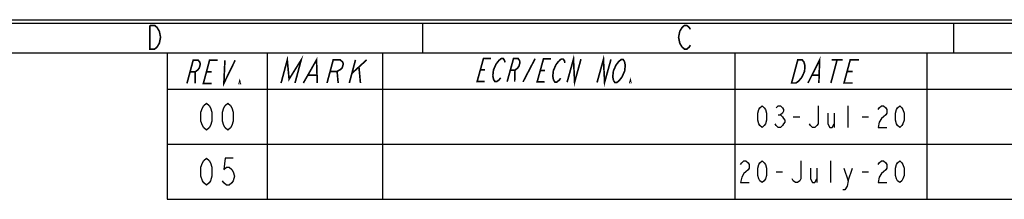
# Model space of a CAD drawing. Header units: millimetres. Extents: x 0 to 840, y 0 to 594.
# Tile 17 of 27: x 469 to 652, y 561 to 594. Entities that reach past the tile are written whole.
import ezdxf

# ---------------------------------------------------------------- set-up
doc = ezdxf.new("R2010")
doc.units = ezdxf.units.MM
doc.header["$LTSCALE"] = 46.2
doc.layers.get('0').update_dxf_attribs({"linetype": 'CONTINUOUS'})

msp = doc.modelspace()

# ---------------------------------------------------------------- linework, layer by layer
at = {"color": 7, "linetype": 'CONTINUOUS', "true_color": 0xf5f5f5}
for p, q in [((0, 594), (840, 594)), ((0.076, 593.342), (839.956, 593.342)), ((543.643, 593.342), (543.643, 587.855)), ((642.414, 593.342), (642.414, 587.855)), ((5.563, 587.855), (834.469, 587.855)), ((496.185, 587.855), (496.185, 560.639)), ((514.76, 587.855), (514.76, 560.639)), ((536.219, 587.855), (536.219, 560.639)), ((601.782, 587.855), (601.782, 560.639)), ((637.512, 587.855), (637.512, 560.639)), ((496.185, 581.102), (834.469, 581.102)), ((622.847, 573.987), (622.847, 577.987)), ((609.847, 576.32), (610.247, 576.32)), ((612.647, 575.987), (613.847, 575.987)), ((620.247, 576.653), (620.247, 573.987)), ((625.447, 575.987), (626.647, 575.987)), ((496.185, 570.871), (834.469, 570.871)), ((617.047, 566.422), (617.047, 563.755)), ((619.647, 563.755), (619.647, 567.755)), ((622.847, 564.088), (623.647, 566.422)), ((609.447, 565.755), (610.647, 565.755)), ((625.447, 565.755), (626.647, 565.755)), ((496.185, 560.639), (834.469, 560.639))]:
    msp.add_line(p, q, dxfattribs=at)
at = {"color": 7, "linetype": 'CONTINUOUS', "true_color": 0xf5f5f5, "const_width": 0.3}
for points in [[(494.73, 589.642), (494.291, 588.91), (493.852, 588.544), (492.974, 588.544), (492.974, 592.934)], [(492.974, 592.934), (493.852, 592.934), (494.291, 592.568)], [(494.291, 592.568), (494.73, 591.837), (494.95, 590.739), (494.73, 589.642)], [(591.965, 588.91), (591.526, 589.642), (591.306, 590.739), (591.526, 591.837), (591.745, 592.202), (591.965, 592.568), (592.404, 592.934), (592.843, 592.934), (593.282, 592.568), (593.501, 592.202)], [(593.501, 589.276), (593.282, 588.91), (592.843, 588.544), (592.404, 588.544), (591.965, 588.91)], [(499.861, 582.165), (501.012, 586.462), (501.965, 586.462), (502.25, 586.104), (502.345, 585.746), (502.153, 585.03), (501.867, 584.671), (501.39, 584.313), (500.437, 584.313)], [(504.435, 582.165), (502.91, 582.165), (504.062, 586.462), (505.586, 586.462)], [(506.92, 586.462), (506.722, 582.165), (508.826, 586.462)], [(517.371, 582.241), (518.522, 586.538), (518.857, 582.957), (521.111, 586.538), (519.96, 582.241)], [(521.514, 582.241), (523.96, 586.538), (524.103, 582.241)], [(525.916, 582.241), (527.067, 586.538), (528.362, 586.538), (528.784, 586.18), (528.947, 585.822), (528.755, 585.106), (528.4, 584.748), (527.786, 584.39), (526.491, 584.39)], [(531.21, 586.538), (530.059, 582.241)], [(530.538, 584.032), (533.282, 586.538)], [(555.234, 582.523), (553.84, 582.534), (555.026, 586.822), (556.42, 586.811)], [(556.751, 583.585), (556.873, 584.658), (557.344, 585.729), (557.89, 586.441)], [(557.89, 586.441), (558.338, 586.795), (558.686, 586.792), (558.936, 586.432), (559.011, 586.074)], [(559.417, 582.489), (560.603, 586.777), (561.475, 586.77), (561.724, 586.41), (561.8, 586.051), (561.602, 585.336), (561.329, 584.98), (560.881, 584.626), (560.01, 584.633)], [(562.38, 582.465), (564.612, 586.744)], [(566.388, 582.433), (564.994, 582.444), (566.18, 586.732), (567.574, 586.72)], [(568.056, 582.777), (567.905, 583.495), (568.027, 584.568), (568.498, 585.639), (569.044, 586.35)], [(569.044, 586.35), (569.492, 586.705), (569.84, 586.702), (570.09, 586.342), (570.165, 585.983)], [(570.571, 582.399), (571.757, 586.686), (571.965, 582.387), (573.152, 586.675)], [(576.148, 582.353), (577.334, 586.641), (577.542, 582.342), (578.729, 586.63)], [(579.21, 582.687), (579.059, 583.404), (579.181, 584.478), (579.652, 585.548), (580.198, 586.26)], [(580.198, 586.26), (580.646, 586.614), (580.994, 586.612), (581.244, 586.251)], [(581.244, 586.251), (581.395, 585.534), (581.273, 584.461), (580.802, 583.39)], [(613.48, 586.538), (614.292, 586.538), (614.602, 586.18), (614.71, 585.822), (614.817, 585.464), (614.732, 584.39), (614.241, 583.315), (613.942, 582.957), (613.643, 582.599), (613.141, 582.241), (612.328, 582.241), (613.48, 586.538)], [(615.375, 582.241), (617.542, 586.538), (617.406, 582.241)], [(620.792, 586.538), (619.64, 582.241)], [(619.776, 586.538), (621.807, 586.538)], [(623.703, 582.241), (622.078, 582.241), (623.229, 586.538), (624.854, 586.538)], [(501.39, 584.313), (501.386, 582.165)], [(503.486, 584.313), (504.439, 584.313)], [(527.786, 584.39), (527.987, 582.241)], [(531.862, 585.106), (532.13, 582.241)], [(554.433, 584.678), (555.304, 584.671)], [(560.881, 584.626), (560.811, 582.478)], [(565.587, 584.588), (566.459, 584.581)], [(622.653, 584.39), (623.669, 584.39)], [(509.771, 582.165), (509.581, 582.165), (509.677, 582.523), (509.771, 582.165)], [(522.415, 583.673), (523.969, 583.673)], [(558.22, 583.215), (557.947, 582.859), (557.5, 582.505), (557.151, 582.508), (556.902, 582.868), (556.751, 583.585)], [(569.374, 583.125), (569.101, 582.769), (568.654, 582.414), (568.305, 582.417), (568.056, 582.777)], [(580.802, 583.39), (580.255, 582.678), (579.808, 582.324), (579.459, 582.327), (579.21, 582.687)], [(582.422, 582.303), (582.248, 582.304), (582.347, 582.661), (582.422, 582.303)], [(616.165, 583.673), (617.384, 583.673)]]:
    msp.add_lwpolyline(points, dxfattribs=at)
at = {"color": 7, "linetype": 'CONTINUOUS', "true_color": 0xf5f5f5}
for points in [[(503.472, 573.487), (502.972, 573.903), (502.722, 574.32), (502.472, 575.153), (502.472, 576.82), (502.722, 577.653), (502.972, 578.07), (503.472, 578.487), (503.972, 578.07), (504.222, 577.653), (504.472, 576.82), (504.472, 575.153), (504.222, 574.32), (503.972, 573.903), (503.472, 573.487)], [(507.472, 573.487), (506.972, 573.903), (506.722, 574.32), (506.472, 575.153), (506.472, 576.82), (506.722, 577.653), (506.972, 578.07), (507.472, 578.487), (507.972, 578.07), (508.222, 577.653), (508.472, 576.82), (508.472, 575.153), (508.222, 574.32), (507.972, 573.903), (507.472, 573.487)], [(606.847, 573.987), (606.447, 574.32), (606.247, 574.653), (606.047, 575.32), (606.047, 576.653), (606.247, 577.32), (606.447, 577.653), (606.847, 577.987), (607.247, 577.653), (607.447, 577.32), (607.647, 576.653), (607.647, 575.32), (607.447, 574.653), (607.247, 574.32), (606.847, 573.987)], [(609.447, 577.653), (609.847, 577.987), (610.247, 577.987), (610.647, 577.653), (610.847, 577.32), (610.847, 576.987), (610.647, 576.653), (610.247, 576.32), (610.647, 575.987), (610.847, 575.653), (611.047, 575.32), (611.047, 574.987), (610.847, 574.653), (610.647, 574.32), (610.247, 573.987), (609.847, 573.987), (609.447, 574.32), (609.247, 574.653)], [(617.247, 577.987), (617.247, 574.653), (617.047, 574.32), (616.647, 573.987), (616.247, 573.987), (615.847, 574.32), (615.647, 574.653)], [(628.447, 577.32), (628.647, 577.653), (629.047, 577.987), (629.447, 577.987), (629.847, 577.653), (630.047, 577.32), (630.047, 576.653), (629.847, 576.32), (629.447, 575.987), (629.047, 575.653), (628.647, 574.987), (628.447, 573.987), (630.047, 573.987)], [(632.447, 573.987), (632.047, 574.32), (631.847, 574.653), (631.647, 575.32), (631.647, 576.653), (631.847, 577.32), (632.047, 577.653), (632.447, 577.987), (632.847, 577.653), (633.047, 577.32), (633.247, 576.653), (633.247, 575.32), (633.047, 574.653), (632.847, 574.32), (632.447, 573.987)], [(619.047, 576.653), (619.047, 574.653), (619.447, 573.987), (619.847, 573.987), (620.247, 574.653)], [(503.472, 563.255), (502.972, 563.672), (502.722, 564.088), (502.472, 564.922), (502.472, 566.588), (502.722, 567.422), (502.972, 567.838), (503.472, 568.255), (503.972, 567.838), (504.222, 567.422), (504.472, 566.588), (504.472, 564.922), (504.222, 564.088), (503.972, 563.672), (503.472, 563.255)], [(508.472, 568.255), (506.972, 568.255), (506.722, 566.172), (507.222, 566.588), (507.722, 566.588), (508.222, 566.172), (508.472, 565.755), (508.722, 564.922), (508.472, 564.088), (508.222, 563.672), (507.722, 563.255), (507.222, 563.255), (506.722, 563.672), (506.472, 564.088)], [(602.847, 567.088), (603.047, 567.422), (603.447, 567.755), (603.847, 567.755), (604.247, 567.422), (604.447, 567.088), (604.447, 566.422), (604.247, 566.088), (603.847, 565.755), (603.447, 565.422), (603.047, 564.755), (602.847, 563.755), (604.447, 563.755)], [(606.847, 563.755), (606.447, 564.088), (606.247, 564.422), (606.047, 565.088), (606.047, 566.422), (606.247, 567.088), (606.447, 567.422), (606.847, 567.755), (607.247, 567.422), (607.447, 567.088), (607.647, 566.422), (607.647, 565.088), (607.447, 564.422), (607.247, 564.088), (606.847, 563.755)], [(614.047, 567.755), (614.047, 564.422), (613.847, 564.088), (613.447, 563.755), (613.047, 563.755), (612.647, 564.088), (612.447, 564.422)], [(615.847, 566.422), (615.847, 564.422), (616.247, 563.755), (616.647, 563.755), (617.047, 564.422)], [(622.047, 566.422), (622.847, 564.088), (622.647, 563.088), (622.247, 562.422), (621.847, 562.422)], [(628.447, 567.088), (628.647, 567.422), (629.047, 567.755), (629.447, 567.755), (629.847, 567.422), (630.047, 567.088), (630.047, 566.422), (629.847, 566.088), (629.447, 565.755), (629.047, 565.422), (628.647, 564.755), (628.447, 563.755), (630.047, 563.755)], [(632.447, 563.755), (632.047, 564.088), (631.847, 564.422), (631.647, 565.088), (631.647, 566.422), (631.847, 567.088), (632.047, 567.422), (632.447, 567.755), (632.847, 567.422), (633.047, 567.088), (633.247, 566.422), (633.247, 565.088), (633.047, 564.422), (632.847, 564.088), (632.447, 563.755)]]:
    msp.add_lwpolyline(points, dxfattribs=at)

doc.saveas('drawing.dxf')
